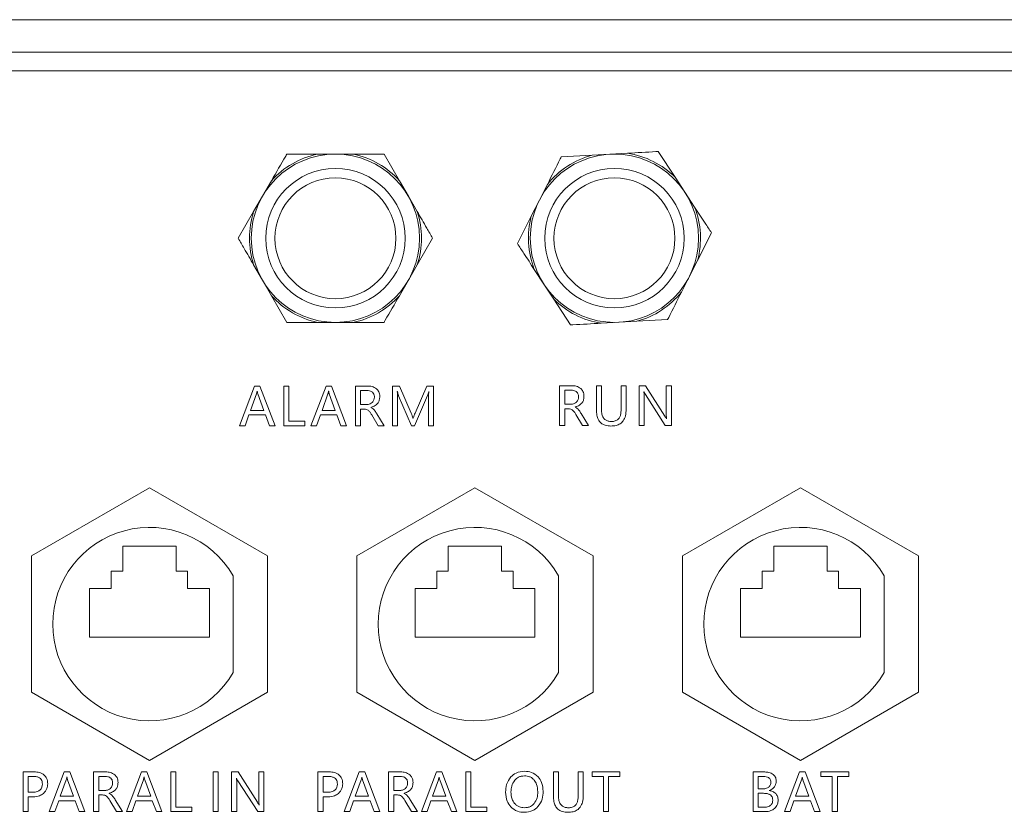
# Model space of a CAD drawing. Header units: millimetres. Extents: x -1774 to -852, y -172 to 1186.
# Tile 12 of 23: x -1408 to -1302, y 48 to 133. Entities that reach past the tile are written whole.
import ezdxf

# ---------------------------------------------------------------- set-up
doc = ezdxf.new("R2010")
doc.units = ezdxf.units.MM

msp = doc.modelspace()

# ---------------------------------------------------------------- linework, layer by layer
at = {"color": 7, "linetype": 'ByBlock', "lineweight": 5}
for p, q in [((-1542.24144, 133.4985), (-1076.24145, 133.4985)), ((-1542.24144, 129.9985), (-1076.24145, 129.9985)), ((-1096.04144, 127.9985), (-1522.44145, 127.9985)), ((-1376.15475, 119.0485), (-1379.46647, 119.0485)), ((-1376.15475, 119.0485), (-1374.24144, 119.0485)), ((-1374.24144, 119.0485), (-1372.32814, 119.0485)), ((-1367.36057, 116.18046), (-1369.01642, 119.0485)), ((-1346.65035, 118.92937), (-1349.95703, 118.74695)), ((-1346.65035, 118.92937), (-1344.73994, 119.03475)), ((-1344.73994, 119.03475), (-1342.82954, 119.14015)), ((-1337.71154, 116.5501), (-1339.52286, 119.32257)), ((-1337.71154, 116.5501), (-1336.66506, 114.94834)), ((-1382.07898, 114.5235), (-1381.12232, 116.18046)), ((-1367.36057, 116.18046), (-1366.40392, 114.5235)), ((-1352.31632, 114.08491), (-1351.4524, 115.79206)), ((-1383.03563, 112.86652), (-1382.07898, 114.5235)), ((-1366.40392, 114.5235), (-1365.44726, 112.86652)), ((-1336.66506, 114.94834), (-1335.61859, 113.34657)), ((-1353.18026, 112.37776), (-1352.31632, 114.08491)), ((-1383.03563, 112.86652), (-1384.69148, 109.99849)), ((-1353.18026, 112.37776), (-1354.67562, 109.42288)), ((-1335.30263, 107.61923), (-1333.80727, 110.57411)), ((-1365.44726, 107.13047), (-1363.7914, 109.99849)), ((-1382.07898, 105.47349), (-1383.03563, 107.13047)), ((-1365.44726, 107.13047), (-1366.40392, 105.47349)), ((-1335.30263, 107.61923), (-1336.16656, 105.91208)), ((-1351.81782, 105.04865), (-1352.8643, 106.65041)), ((-1336.16656, 105.91208), (-1337.03049, 104.20493)), ((-1381.12232, 103.81652), (-1382.07898, 105.47349)), ((-1366.40392, 105.47349), (-1367.36057, 103.81652)), ((-1350.77135, 103.44689), (-1351.81782, 105.04865)), ((-1381.12232, 103.81652), (-1379.46647, 100.9485)), ((-1350.77135, 103.44689), (-1348.96003, 100.67443)), ((-1374.24144, 100.9485), (-1376.15475, 100.9485)), ((-1372.32814, 100.9485), (-1374.24144, 100.9485)), ((-1372.32814, 100.9485), (-1369.01642, 100.9485)), ((-1343.74294, 100.96223), (-1345.65334, 100.85685)), ((-1341.83254, 101.06763), (-1343.74294, 100.96223)), ((-1341.83254, 101.06763), (-1338.52586, 101.25004)), ((-1382.94284, 94.10628), (-1384.56444, 89.83738)), ((-1382.7367, 93.26346), (-1383.37442, 91.48831)), ((-1382.35494, 94.10623), (-1382.94284, 94.10628)), ((-1382.65418, 93.56066), (-1382.66818, 93.56066)), ((-1381.94633, 91.4882), (-1382.5885, 93.26344)), ((-1380.73494, 89.83712), (-1382.35494, 94.10623)), ((-1379.78564, 94.10605), (-1379.78594, 89.83705)), ((-1379.23624, 94.10602), (-1379.78564, 94.10605)), ((-1379.2365, 90.32521), (-1379.23624, 94.10602)), ((-1375.25474, 94.10573), (-1376.87634, 89.83685)), ((-1375.0486, 93.26292), (-1375.68633, 91.48777)), ((-1374.66694, 94.1057), (-1375.25474, 94.10573)), ((-1374.96608, 93.56012), (-1374.98008, 93.56012)), ((-1374.25822, 91.48767), (-1374.9004, 93.26291)), ((-1373.04694, 89.83658), (-1374.66694, 94.1057)), ((-1372.09764, 94.10552), (-1372.09794, 89.83651)), ((-1370.80084, 94.10543), (-1372.09764, 94.10552)), ((-1371.54827, 93.62298), (-1371.54838, 92.11588)), ((-1370.89177, 93.62294), (-1371.54827, 93.62298)), ((-1368.09184, 94.10523), (-1368.09214, 89.83624)), ((-1367.34734, 94.10518), (-1368.09184, 94.10523)), ((-1367.59488, 93.5041), (-1367.57798, 93.5041)), ((-1366.09194, 91.1785), (-1367.34734, 94.10518)), ((-1364.40494, 94.10498), (-1365.68314, 91.18977)), ((-1363.69694, 94.10493), (-1364.40494, 94.10498)), ((-1364.21548, 93.50387), (-1364.20248, 93.50387)), ((-1363.69724, 89.83593), (-1363.69694, 94.10493)), ((-1350.13724, 94.13978), (-1350.13754, 89.87079)), ((-1348.84044, 94.13969), (-1350.13724, 94.13978)), ((-1349.58787, 93.65725), (-1349.58798, 92.15014)), ((-1348.93137, 93.6572), (-1349.58787, 93.65725)), ((-1346.18394, 94.13951), (-1346.18412, 91.54591)), ((-1345.63444, 94.13947), (-1346.18394, 94.13951)), ((-1345.63462, 91.57127), (-1345.63444, 94.13947)), ((-1343.52754, 94.13932), (-1343.52772, 91.52982)), ((-1342.97804, 94.13928), (-1343.52754, 94.13932)), ((-1342.97821, 91.60968), (-1342.97804, 94.13928)), ((-1341.59874, 94.13919), (-1341.59904, 89.87019)), ((-1340.90964, 94.13914), (-1341.59874, 94.13919)), ((-1341.07648, 93.46935), (-1341.06058, 93.46935)), ((-1340.9152, 93.19094), (-1338.77474, 89.86999)), ((-1338.82726, 90.87559), (-1340.90964, 94.13914)), ((-1338.66764, 94.13899), (-1338.66784, 91.20399)), ((-1338.12384, 94.13895), (-1338.66764, 94.13899)), ((-1338.12413, 89.86994), (-1338.12384, 94.13895)), ((-1371.54838, 92.11588), (-1370.90038, 92.11583)), ((-1367.56704, 89.8362), (-1367.56684, 92.6386)), ((-1367.45151, 93.0497), (-1366.05084, 89.8361)), ((-1365.74604, 89.83607), (-1364.34211, 93.07398)), ((-1364.24374, 92.66377), (-1364.24394, 89.83597)), ((-1349.58798, 92.15014), (-1348.93997, 92.1501)), ((-1341.05523, 89.87015), (-1341.05502, 92.87105)), ((-1383.37442, 91.48831), (-1381.94633, 91.4882)), ((-1375.68633, 91.48777), (-1374.25822, 91.48767)), ((-1371.54854, 89.83648), (-1371.54841, 91.63328)), ((-1371.54841, 91.63328), (-1371.15271, 91.63325)), ((-1370.4221, 91.7988), (-1370.4221, 91.8129)), ((-1368.99144, 89.8363), (-1369.78745, 91.11485)), ((-1349.58813, 89.87075), (-1349.58801, 91.66755)), ((-1349.58801, 91.66755), (-1349.19231, 91.66752)), ((-1348.4618, 91.83307), (-1348.4618, 91.84716)), ((-1348.38495, 91.05596), (-1347.67893, 89.87061)), ((-1347.03114, 89.87057), (-1347.82714, 91.14912)), ((-1383.95684, 89.83735), (-1383.54786, 91.00572)), ((-1383.54786, 91.00572), (-1381.77566, 91.00559)), ((-1381.77566, 91.00559), (-1381.34164, 89.83716)), ((-1377.54221, 90.3251), (-1379.2365, 90.32521)), ((-1377.54224, 89.83689), (-1377.54221, 90.3251)), ((-1376.26874, 89.8368), (-1375.85986, 91.00518)), ((-1375.85986, 91.00518), (-1374.08765, 91.00505)), ((-1374.08765, 91.00505), (-1373.65364, 89.83662)), ((-1370.34535, 91.02169), (-1369.63934, 89.83634)), ((-1365.88388, 90.65448), (-1365.90258, 90.65448)), ((-1338.64068, 90.58118), (-1338.65188, 90.58118)), ((-1384.56444, 89.83738), (-1383.95684, 89.83735)), ((-1381.34164, 89.83716), (-1380.73494, 89.83712)), ((-1379.78594, 89.83705), (-1377.54224, 89.83689)), ((-1376.87634, 89.83685), (-1376.26874, 89.8368)), ((-1373.65364, 89.83662), (-1373.04694, 89.83658)), ((-1372.09794, 89.83651), (-1371.54854, 89.83648)), ((-1369.63934, 89.83634), (-1368.99144, 89.8363)), ((-1368.09214, 89.83624), (-1367.56704, 89.8362)), ((-1366.05084, 89.8361), (-1365.74604, 89.83607)), ((-1364.24394, 89.83597), (-1363.69724, 89.83593)), ((-1350.13754, 89.87079), (-1349.58813, 89.87075)), ((-1347.67893, 89.87061), (-1347.03114, 89.87057)), ((-1341.59904, 89.87019), (-1341.05523, 89.87015)), ((-1338.77474, 89.86999), (-1338.12413, 89.86994)), ((-1394.24145, 83.16319), (-1406.94144, 75.83084)), ((-1381.54145, 75.83084), (-1394.24145, 83.16319)), ((-1359.24145, 83.16319), (-1371.94145, 75.83084)), ((-1346.54145, 75.83084), (-1359.24145, 83.16319)), ((-1324.24144, 83.16319), (-1336.94144, 75.83084)), ((-1311.54144, 75.83084), (-1324.24144, 83.16319)), ((-1397.10496, 76.87147), (-1391.37793, 76.87147)), ((-1397.10496, 74.2032), (-1397.10496, 76.87147)), ((-1391.37793, 76.87147), (-1391.37793, 74.2032)), ((-1362.10496, 76.87147), (-1356.37793, 76.87147)), ((-1362.10496, 74.2032), (-1362.10496, 76.87147)), ((-1356.37793, 76.87147), (-1356.37793, 74.2032)), ((-1327.10496, 76.87147), (-1321.37793, 76.87147)), ((-1327.10496, 74.2032), (-1327.10496, 76.87147)), ((-1321.37793, 76.87147), (-1321.37793, 74.2032)), ((-1406.94144, 75.83084), (-1406.94144, 61.16615)), ((-1381.54145, 61.16615), (-1381.54145, 75.83084)), ((-1371.94145, 75.83084), (-1371.94145, 61.16615)), ((-1346.54145, 61.16615), (-1346.54145, 75.83084)), ((-1336.94144, 75.83084), (-1336.94144, 61.16615)), ((-1311.54144, 61.16615), (-1311.54144, 75.83084)), ((-1398.34148, 74.2032), (-1397.10496, 74.2032)), ((-1398.34148, 72.31588), (-1398.34148, 74.2032)), ((-1391.37793, 74.2032), (-1390.14141, 74.2032)), ((-1390.14141, 74.2032), (-1390.14141, 72.31588)), ((-1363.34148, 74.2032), (-1362.10496, 74.2032)), ((-1363.34148, 72.31588), (-1363.34148, 74.2032)), ((-1356.37793, 74.2032), (-1355.14141, 74.2032)), ((-1355.14141, 74.2032), (-1355.14141, 72.31588)), ((-1328.34148, 72.31588), (-1328.34148, 74.2032)), ((-1328.34148, 74.2032), (-1327.10496, 74.2032)), ((-1321.37793, 74.2032), (-1320.14141, 74.2032)), ((-1320.14141, 74.2032), (-1320.14141, 72.31588)), ((-1385.24144, 63.28697), (-1385.24144, 73.71002)), ((-1350.24145, 63.28697), (-1350.24145, 73.71002)), ((-1315.24144, 63.28697), (-1315.24144, 73.71002)), ((-1400.68203, 72.31588), (-1398.34148, 72.31588)), ((-1400.68203, 67.10949), (-1400.68203, 72.31588)), ((-1390.14141, 72.31588), (-1387.80086, 72.31588)), ((-1387.80086, 72.31588), (-1387.80086, 67.10949)), ((-1365.68203, 72.31588), (-1363.34148, 72.31588)), ((-1365.68203, 67.10949), (-1365.68203, 72.31588)), ((-1355.14141, 72.31588), (-1352.80085, 72.31588)), ((-1352.80085, 72.31588), (-1352.80085, 67.10949)), ((-1330.68203, 72.31588), (-1328.34148, 72.31588)), ((-1330.68203, 67.10949), (-1330.68203, 72.31588)), ((-1320.14141, 72.31588), (-1317.80086, 72.31588)), ((-1317.80086, 72.31588), (-1317.80086, 67.10949)), ((-1387.80086, 67.10949), (-1400.68203, 67.10949)), ((-1352.80085, 67.10949), (-1365.68203, 67.10949)), ((-1317.80086, 67.10949), (-1330.68203, 67.10949)), ((-1406.94144, 61.16615), (-1394.24145, 53.8338)), ((-1394.24145, 53.8338), (-1381.54145, 61.16615)), ((-1371.94145, 61.16615), (-1359.24145, 53.8338)), ((-1359.24145, 53.8338), (-1346.54145, 61.16615)), ((-1336.94144, 61.16615), (-1324.24144, 53.8338)), ((-1324.24144, 53.8338), (-1311.54144, 61.16615)), ((-1407.83744, 52.60801), (-1407.83773, 48.33901)), ((-1406.62883, 52.60793), (-1407.83744, 52.60801)), ((-1407.28807, 52.12258), (-1407.28819, 50.41987)), ((-1406.72727, 52.12253), (-1407.28807, 52.12258)), ((-1403.39754, 52.6077), (-1405.01913, 48.33881)), ((-1402.80964, 52.60766), (-1403.39754, 52.6077)), ((-1403.10887, 52.06208), (-1403.12287, 52.06208)), ((-1401.18963, 48.33855), (-1402.80964, 52.60766)), ((-1400.24034, 52.60748), (-1400.24063, 48.33848)), ((-1398.94363, 52.60739), (-1400.24034, 52.60748)), ((-1399.69097, 52.12495), (-1399.69108, 50.61784)), ((-1399.03457, 52.12489), (-1399.69097, 52.12495)), ((-1395.09994, 52.60712), (-1396.72153, 48.33823)), ((-1394.51214, 52.60708), (-1395.09994, 52.60712)), ((-1394.81127, 52.0615), (-1394.82527, 52.0615)), ((-1392.89214, 48.33797), (-1394.51214, 52.60708)), ((-1391.94284, 52.6069), (-1391.94313, 48.3379)), ((-1391.39344, 52.60686), (-1391.94284, 52.6069)), ((-1391.3937, 48.82607), (-1391.39344, 52.60686)), ((-1387.39134, 52.60658), (-1387.39163, 48.33758)), ((-1386.84194, 52.60654), (-1387.39134, 52.60658)), ((-1386.84224, 48.33755), (-1386.84194, 52.60654)), ((-1385.40433, 52.60645), (-1385.40463, 48.33744)), ((-1384.71524, 52.60639), (-1385.40433, 52.60645)), ((-1384.88209, 51.93661), (-1384.86619, 51.93661)), ((-1382.63287, 49.34285), (-1384.71524, 52.60639)), ((-1382.47324, 52.60624), (-1382.47344, 49.67124)), ((-1381.92944, 52.6062), (-1382.47324, 52.60624)), ((-1381.92973, 48.3372), (-1381.92944, 52.6062)), ((-1376.11744, 52.6058), (-1376.11774, 48.33679)), ((-1374.90884, 52.60572), (-1376.11744, 52.6058)), ((-1375.56807, 52.12036), (-1375.56819, 50.41766)), ((-1375.00727, 52.12032), (-1375.56807, 52.12036)), ((-1371.67754, 52.60549), (-1373.29914, 48.3366)), ((-1371.08964, 52.60545), (-1371.67754, 52.60549)), ((-1371.38888, 52.05986), (-1371.40288, 52.05986)), ((-1369.46964, 48.33633), (-1371.08964, 52.60545)), ((-1368.52033, 52.60527), (-1368.52063, 48.33627)), ((-1367.22364, 52.60518), (-1368.52033, 52.60527)), ((-1367.97097, 52.12272), (-1367.97107, 50.61563)), ((-1367.31457, 52.12268), (-1367.97097, 52.12272)), ((-1363.37994, 52.60491), (-1365.00153, 48.33602)), ((-1362.79213, 52.60487), (-1363.37994, 52.60491)), ((-1363.09128, 52.05929), (-1363.10528, 52.05929)), ((-1361.17213, 48.33575), (-1362.79213, 52.60487)), ((-1360.22284, 52.60469), (-1360.22313, 48.33568)), ((-1359.67344, 52.60465), (-1360.22284, 52.60469)), ((-1359.6737, 48.82385), (-1359.67344, 52.60465)), ((-1350.80574, 52.60403), (-1350.80592, 50.01043)), ((-1350.25623, 52.604), (-1350.80574, 52.60403)), ((-1350.25641, 50.03579), (-1350.25623, 52.604)), ((-1348.14934, 52.60385), (-1348.14952, 49.99435)), ((-1347.59983, 52.60381), (-1348.14934, 52.60385)), ((-1347.60001, 50.0742), (-1347.59983, 52.60381)), ((-1346.65193, 52.60374), (-1346.65197, 52.11364)), ((-1346.65197, 52.11364), (-1345.42927, 52.11355)), ((-1343.64944, 52.60353), (-1346.65193, 52.60374)), ((-1345.42927, 52.11355), (-1345.42953, 48.33466)), ((-1344.87724, 48.33462), (-1344.87697, 52.11352)), ((-1344.87697, 52.11352), (-1343.64947, 52.11343)), ((-1343.64947, 52.11343), (-1343.64944, 52.60353)), ((-1329.32804, 52.60253), (-1329.32833, 48.33353)), ((-1328.07814, 52.60245), (-1329.32804, 52.60253)), ((-1328.77867, 52.11999), (-1328.77876, 50.78319)), ((-1328.22917, 52.11995), (-1328.77867, 52.11999)), ((-1324.33014, 52.60218), (-1325.95173, 48.33329)), ((-1323.74234, 52.60214), (-1324.33014, 52.60218)), ((-1324.04147, 52.05656), (-1324.05547, 52.05656)), ((-1322.12233, 48.33302), (-1323.74234, 52.60214)), ((-1322.04134, 52.60202), (-1322.04137, 52.11192)), ((-1322.04137, 52.11192), (-1320.81867, 52.11184)), ((-1319.03884, 52.60181), (-1322.04134, 52.60202)), ((-1320.81867, 52.11184), (-1320.81893, 48.33293)), ((-1320.26663, 48.3329), (-1320.26637, 52.11179)), ((-1320.26637, 52.11179), (-1319.03887, 52.11171)), ((-1319.03887, 52.11171), (-1319.03884, 52.60181)), ((-1403.1914, 51.76489), (-1403.82912, 49.98973)), ((-1402.40102, 49.98963), (-1403.0432, 51.76487)), ((-1394.8938, 51.76431), (-1395.53152, 49.98915)), ((-1394.10342, 49.98905), (-1394.7456, 51.7643)), ((-1384.86084, 48.33741), (-1384.86063, 51.33831)), ((-1384.7209, 51.6582), (-1382.58044, 48.33725)), ((-1371.47139, 51.76268), (-1372.10912, 49.98752)), ((-1370.68102, 49.98742), (-1371.32319, 51.76266)), ((-1363.17379, 51.76209), (-1363.81152, 49.98694)), ((-1362.38342, 49.98684), (-1363.02559, 51.76208)), ((-1324.12399, 51.75937), (-1324.76172, 49.98421)), ((-1323.33362, 49.98411), (-1323.9758, 51.75936)), ((-1407.28834, 48.33897), (-1407.28822, 49.93447)), ((-1407.28822, 49.93447), (-1406.73592, 49.93444)), ((-1407.28819, 50.41987), (-1406.77999, 50.41983)), ((-1403.82912, 49.98973), (-1402.40102, 49.98963)), ((-1399.69123, 48.33844), (-1399.69111, 50.13525)), ((-1399.69111, 50.13525), (-1399.2954, 50.13522)), ((-1399.69108, 50.61784), (-1399.04317, 50.6178)), ((-1398.5649, 50.30077), (-1398.5649, 50.31486)), ((-1395.53152, 49.98915), (-1394.10342, 49.98905)), ((-1375.56833, 48.33676), (-1375.56823, 49.93226)), ((-1375.56823, 49.93226), (-1375.01592, 49.93222)), ((-1375.56819, 50.41766), (-1375.05999, 50.41762)), ((-1372.10912, 49.98752), (-1370.68102, 49.98742)), ((-1367.97123, 48.33623), (-1367.97111, 50.13302)), ((-1367.97111, 50.13302), (-1367.57541, 50.133)), ((-1367.97107, 50.61563), (-1367.32318, 50.61558)), ((-1366.8449, 50.29855), (-1366.8449, 50.31265)), ((-1363.81152, 49.98694), (-1362.38342, 49.98684)), ((-1328.7788, 50.30429), (-1328.7789, 48.81609)), ((-1328.2106, 50.30425), (-1328.7788, 50.30429)), ((-1328.77876, 50.78319), (-1328.27886, 50.78316)), ((-1327.59448, 50.60431), (-1327.59447, 50.61561)), ((-1324.76172, 49.98421), (-1323.33362, 49.98411)), ((-1404.41153, 48.33877), (-1404.00256, 49.50715)), ((-1404.00256, 49.50715), (-1402.23035, 49.50702)), ((-1402.23035, 49.50702), (-1401.79643, 48.33859)), ((-1398.48815, 49.52366), (-1397.78213, 48.33831)), ((-1397.13424, 48.33826), (-1397.93024, 49.61682)), ((-1396.11393, 48.33819), (-1395.70505, 49.50657)), ((-1395.70505, 49.50657), (-1393.93285, 49.50644)), ((-1393.93285, 49.50644), (-1393.49883, 48.33801)), ((-1389.6993, 48.82595), (-1391.3937, 48.82607)), ((-1389.69933, 48.33775), (-1389.6993, 48.82595)), ((-1382.44628, 49.04844), (-1382.45758, 49.04844)), ((-1372.69153, 48.33656), (-1372.28255, 49.50493)), ((-1372.28255, 49.50493), (-1370.51035, 49.50481)), ((-1370.51035, 49.50481), (-1370.07643, 48.33638)), ((-1366.76815, 49.52144), (-1366.06213, 48.33609)), ((-1365.41423, 48.33605), (-1366.21025, 49.61461)), ((-1364.39394, 48.33598), (-1363.98505, 49.50435)), ((-1363.98505, 49.50435), (-1362.21285, 49.50423)), ((-1362.21285, 49.50423), (-1361.77883, 48.3358)), ((-1357.9793, 48.82373), (-1359.6737, 48.82385)), ((-1357.97934, 48.33553), (-1357.9793, 48.82373)), ((-1328.7789, 48.81609), (-1328.1197, 48.81605)), ((-1325.34413, 48.33326), (-1324.93525, 49.50163)), ((-1324.93525, 49.50163), (-1323.16305, 49.5015)), ((-1323.16305, 49.5015), (-1322.72903, 48.33307)), ((-1407.83773, 48.33901), (-1407.28834, 48.33897)), ((-1405.01913, 48.33881), (-1404.41153, 48.33877)), ((-1401.79643, 48.33859), (-1401.18963, 48.33855)), ((-1400.24063, 48.33848), (-1399.69123, 48.33844)), ((-1397.78213, 48.33831), (-1397.13424, 48.33826)), ((-1396.72153, 48.33823), (-1396.11393, 48.33819)), ((-1393.49883, 48.33801), (-1392.89214, 48.33797)), ((-1391.94313, 48.3379), (-1389.69933, 48.33775)), ((-1387.39163, 48.33758), (-1386.84224, 48.33755)), ((-1385.40463, 48.33744), (-1384.86084, 48.33741)), ((-1382.58044, 48.33725), (-1381.92973, 48.3372)), ((-1376.11774, 48.33679), (-1375.56833, 48.33676)), ((-1373.29914, 48.3366), (-1372.69153, 48.33656)), ((-1370.07643, 48.33638), (-1369.46964, 48.33633)), ((-1368.52063, 48.33627), (-1367.97123, 48.33623)), ((-1366.06213, 48.33609), (-1365.41423, 48.33605)), ((-1365.00153, 48.33602), (-1364.39394, 48.33598)), ((-1361.77883, 48.3358), (-1361.17213, 48.33575)), ((-1360.22313, 48.33568), (-1357.97934, 48.33553)), ((-1345.42953, 48.33466), (-1344.87724, 48.33462)), ((-1329.32833, 48.33353), (-1328.04563, 48.33344)), ((-1325.95173, 48.33329), (-1325.34413, 48.33326)), ((-1322.72903, 48.33307), (-1322.12233, 48.33302)), ((-1320.81893, 48.33293), (-1320.26663, 48.3329))]:
    msp.add_line(p, q, dxfattribs=at)
for centre, radius in [((-1374.24144, 109.9985), 9.05), ((-1344.24144, 109.9985), 9.05), ((-1374.24144, 109.9985), 7.5), ((-1374.24144, 109.9985), 6.5), ((-1344.24144, 109.9985), 7.5), ((-1344.24144, 109.9985), 6.5)]:
    msp.add_circle(centre, radius, dxfattribs=at)
for centre, radius, start, end in [((-1374.24144, 109.9985), 9.25004, 101.9374042, 138.0625958), ((-1374.24144, 109.9985), 9.25004, 41.9374042, 78.0625958), ((-1344.24144, 109.9985), 9.25004, 105.0950238, 141.2202154), ((-1344.24144, 109.9985), 9.25004, 45.0950238, 81.2202154), ((-1344.24144, 109.9985), 9.25004, 345.0950238, 21.2202154), ((-1374.24144, 109.9985), 9.25004, 161.9374042, 198.0625958), ((-1374.24144, 109.9985), 9.25004, 341.9374042, 18.0625958), ((-1344.24144, 109.9985), 9.25004, 165.0950238, 201.2202154), ((-1374.24144, 109.9985), 9.25004, 221.9374042, 258.0625958), ((-1374.24144, 109.9985), 9.25004, 281.9374042, 318.0625958), ((-1344.24144, 109.9985), 9.25004, 285.0950238, 321.2202154), ((-1344.24144, 109.9985), 9.25004, 225.0950238, 261.2202154), ((-1394.24144, 68.4985), 10.4, 30.0733476, 329.9266524), ((-1359.24144, 68.4985), 10.4, 30.0733476, 329.9266524), ((-1324.24144, 68.4985), 10.4, 30.0733476, 329.9266524)]:
    msp.add_arc(centre, radius, start, end, dxfattribs=at)
for points, knots in [([(-1379.46647, 119.0485), (-1379.50888, 118.97503), (-1380.04817, 118.04093), (-1380.60723, 117.07261), (-1381.12232, 116.18046)], [0, 0, 0, 0, 0.078654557, 1, 1, 1, 1]), ([(-1369.01642, 119.0485), (-1369.10126, 119.0485), (-1370.17986, 119.0485), (-1371.29797, 119.0485), (-1372.32814, 119.0485)], [0, 0, 0, 0, 0.0786542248, 1, 1, 1, 1]), ([(-1349.95703, 118.74695), (-1349.99534, 118.67125), (-1350.48238, 117.70888), (-1350.98724, 116.71124), (-1351.4524, 115.79206)], [0, 0, 0, 0, 0.078653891, 1, 1, 1, 1]), ([(-1339.52286, 119.32257), (-1339.60757, 119.31789), (-1340.68453, 119.25846), (-1341.80094, 119.19688), (-1342.82954, 119.14015)], [0, 0, 0, 0, 0.078654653, 1, 1, 1, 1]), ([(-1333.80727, 110.57411), (-1334.03576, 110.92385), (-1334.6284, 111.83096), (-1335.24173, 112.76974), (-1335.61859, 113.34657)], [0, 0, 0, 0, 0.385553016, 1, 1, 1, 1]), ([(-1363.7914, 109.99849), (-1364.00028, 110.36029), (-1364.54205, 111.29867), (-1365.10274, 112.26981), (-1365.44726, 112.86652)], [0, 0, 0, 0, 0.385553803, 1, 1, 1, 1]), ([(-1384.69148, 109.99849), (-1384.4826, 109.6367), (-1383.94083, 108.69833), (-1383.38014, 107.72718), (-1383.03563, 107.13047)], [0, 0, 0, 0, 0.3855503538, 1, 1, 1, 1]), ([(-1354.67562, 109.42288), (-1354.44712, 109.07314), (-1353.85448, 108.16603), (-1353.24116, 107.22725), (-1352.8643, 106.65041)], [0, 0, 0, 0, 0.3855495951, 1, 1, 1, 1]), ([(-1369.01642, 100.9485), (-1368.97401, 101.02197), (-1368.4347, 101.95606), (-1367.87565, 102.92437), (-1367.36057, 103.81652)], [0, 0, 0, 0, 0.078655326, 1, 1, 1, 1]), ([(-1338.52586, 101.25004), (-1338.48755, 101.32574), (-1338.00053, 102.28813), (-1337.49565, 103.28576), (-1337.03049, 104.20493)], [0, 0, 0, 0, 0.078655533, 1, 1, 1, 1]), ([(-1379.46647, 100.9485), (-1379.38163, 100.9485), (-1378.30303, 100.9485), (-1377.18492, 100.9485), (-1376.15475, 100.9485)], [0, 0, 0, 0, 0.078655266, 1, 1, 1, 1]), ([(-1348.96003, 100.67443), (-1348.87532, 100.6791), (-1347.79836, 100.73853), (-1346.68195, 100.80011), (-1345.65334, 100.85685)], [0, 0, 0, 0, 0.078655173, 1, 1, 1, 1]), ([(-1382.66818, 93.56066), (-1382.67857, 93.49744), (-1382.69511, 93.39684), (-1382.72543, 93.29959), (-1382.7367, 93.26346)], [0, 0, 0, 0, 0.628442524, 1, 1, 1, 1]), ([(-1382.5885, 93.26344), (-1382.60118, 93.30832), (-1382.62882, 93.40611), (-1382.64527, 93.50639), (-1382.65418, 93.56066)], [0, 0, 0, 0, 0.45895358, 1, 1, 1, 1]), ([(-1374.98008, 93.56012), (-1374.99049, 93.4969), (-1375.00706, 93.39631), (-1375.03735, 93.29906), (-1375.0486, 93.26292)], [0, 0, 0, 0, 0.628466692, 1, 1, 1, 1]), ([(-1374.9004, 93.26291), (-1374.9131, 93.30779), (-1374.94077, 93.40556), (-1374.95719, 93.50586), (-1374.96608, 93.56012)], [0, 0, 0, 0, 0.45898069, 1, 1, 1, 1]), ([(-1370.26829, 93.43559), (-1370.31201, 93.46803), (-1370.40324, 93.53572), (-1370.61578, 93.60883), (-1370.7833, 93.61739), (-1370.89177, 93.62294)], [0, 0, 0, 0, 0.244955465, 0.511137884, 1, 1, 1, 1]), ([(-1369.82856, 93.80536), (-1369.9833, 93.90156), (-1370.28164, 94.08704), (-1370.63214, 94.09945), (-1370.80084, 94.10543)], [0, 0, 0, 0, 0.518677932, 1, 1, 1, 1]), ([(-1370.05352, 92.91447), (-1370.05656, 92.97325), (-1370.06236, 93.08555), (-1370.12157, 93.27391), (-1370.21315, 93.37484), (-1370.26829, 93.43559)], [0, 0, 0, 0, 0.304215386, 0.581176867, 1, 1, 1, 1]), ([(-1369.47692, 92.96423), (-1369.48184, 93.05927), (-1369.49125, 93.24087), (-1369.58782, 93.54582), (-1369.73805, 93.70778), (-1369.82856, 93.80536)], [0, 0, 0, 0, 0.303828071, 0.580586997, 1, 1, 1, 1]), ([(-1367.56684, 92.6386), (-1367.56709, 92.82266), (-1367.56747, 93.1115), (-1367.58758, 93.39958), (-1367.59488, 93.5041)], [0, 0, 0, 0, 0.637202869, 1, 1, 1, 1]), ([(-1367.57798, 93.5041), (-1367.55533, 93.39912), (-1367.52208, 93.24501), (-1367.46857, 93.09691), (-1367.45151, 93.0497)], [0, 0, 0, 0, 0.6812473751, 1, 1, 1, 1]), ([(-1364.34211, 93.07398), (-1364.31865, 93.13857), (-1364.26757, 93.27922), (-1364.23377, 93.42502), (-1364.21548, 93.50387)], [0, 0, 0, 0, 0.459232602, 1, 1, 1, 1]), ([(-1364.20248, 93.50387), (-1364.21562, 93.33567), (-1364.23747, 93.056), (-1364.24195, 92.77555), (-1364.24374, 92.66377)], [0, 0, 0, 0, 0.601424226, 1, 1, 1, 1]), ([(-1348.30798, 93.46986), (-1348.35168, 93.5023), (-1348.44288, 93.57), (-1348.65539, 93.6431), (-1348.8229, 93.65166), (-1348.93137, 93.6572)], [0, 0, 0, 0, 0.244919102, 0.511085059, 1, 1, 1, 1]), ([(-1347.86816, 93.83963), (-1348.02291, 93.93583), (-1348.32125, 94.1213), (-1348.67175, 94.13372), (-1348.84044, 94.13969)], [0, 0, 0, 0, 0.518705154, 1, 1, 1, 1]), ([(-1348.09322, 92.94874), (-1348.09625, 93.00752), (-1348.10205, 93.11981), (-1348.16121, 93.30819), (-1348.25283, 93.40911), (-1348.30798, 93.46986)], [0, 0, 0, 0, 0.304204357, 0.581156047, 1, 1, 1, 1]), ([(-1347.51662, 92.9985), (-1347.52154, 93.09354), (-1347.53095, 93.27514), (-1347.6275, 93.58007), (-1347.77768, 93.74205), (-1347.86816, 93.83963)], [0, 0, 0, 0, 0.303846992, 0.580610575, 1, 1, 1, 1]), ([(-1341.05502, 92.87105), (-1341.05439, 93.00861), (-1341.05347, 93.20843), (-1341.07102, 93.40736), (-1341.07648, 93.46935)], [0, 0, 0, 0, 0.688419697, 1, 1, 1, 1]), ([(-1341.06058, 93.46935), (-1341.03762, 93.41706), (-1340.99541, 93.32096), (-1340.94032, 93.23166), (-1340.9152, 93.19094)], [0, 0, 0, 0, 0.544099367, 1, 1, 1, 1]), ([(-1370.90038, 92.11583), (-1370.76929, 92.12541), (-1370.54302, 92.14196), (-1370.36426, 92.27847), (-1370.28906, 92.33589)], [0, 0, 0, 0, 0.579339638, 1, 1, 1, 1]), ([(-1370.4221, 91.8129), (-1370.26437, 91.86712), (-1369.97131, 91.96787), (-1369.65793, 92.26383), (-1369.49889, 92.61025), (-1369.48448, 92.84251), (-1369.47692, 92.96423)], [0, 0, 0, 0, 0.3071378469, 0.570644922, 0.774991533, 1, 1, 1, 1]), ([(-1370.28906, 92.33589), (-1370.21354, 92.42804), (-1370.07457, 92.59759), (-1370.06012, 92.81515), (-1370.05352, 92.91447)], [0, 0, 0, 0, 0.543481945, 1, 1, 1, 1]), ([(-1348.93997, 92.1501), (-1348.80889, 92.15968), (-1348.58262, 92.17622), (-1348.40386, 92.31273), (-1348.32866, 92.37016)], [0, 0, 0, 0, 0.579342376, 1, 1, 1, 1]), ([(-1348.4618, 91.84716), (-1348.30405, 91.90139), (-1348.01098, 92.00213), (-1347.69759, 92.2981), (-1347.53858, 92.64452), (-1347.52417, 92.87678), (-1347.51662, 92.9985)], [0, 0, 0, 0, 0.307158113, 0.570652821, 0.774991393, 1, 1, 1, 1]), ([(-1348.32866, 92.37016), (-1348.25316, 92.46231), (-1348.11423, 92.63187), (-1348.0998, 92.84942), (-1348.09322, 92.94874)], [0, 0, 0, 0, 0.543476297, 1, 1, 1, 1]), ([(-1371.15271, 91.63325), (-1371.06612, 91.62744), (-1370.91529, 91.61731), (-1370.78711, 91.53877), (-1370.73252, 91.50532)], [0, 0, 0, 0, 0.574071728, 1, 1, 1, 1]), ([(-1370.73252, 91.50532), (-1370.65973, 91.43646), (-1370.50835, 91.29324), (-1370.40106, 91.11449), (-1370.34535, 91.02169)], [0, 0, 0, 0, 0.480873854, 1, 1, 1, 1]), ([(-1370.11832, 91.58618), (-1370.16879, 91.63446), (-1370.25933, 91.72107), (-1370.37217, 91.77496), (-1370.4221, 91.7988)], [0, 0, 0, 0, 0.557524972, 1, 1, 1, 1]), ([(-1369.78745, 91.11485), (-1369.85231, 91.22132), (-1369.95248, 91.38574), (-1370.07509, 91.53394), (-1370.11832, 91.58618)], [0, 0, 0, 0, 0.647480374, 1, 1, 1, 1]), ([(-1365.90258, 90.65448), (-1365.92868, 90.74052), (-1365.98266, 90.91849), (-1366.05472, 91.08994), (-1366.09194, 91.1785)], [0, 0, 0, 0, 0.4834874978, 1, 1, 1, 1]), ([(-1365.68314, 91.18977), (-1365.71381, 91.11069), (-1365.78273, 90.93301), (-1365.84778, 90.75388), (-1365.88388, 90.65448)], [0, 0, 0, 0, 0.445085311, 1, 1, 1, 1]), ([(-1349.19231, 91.66752), (-1349.10574, 91.6617), (-1348.95494, 91.65157), (-1348.8268, 91.57304), (-1348.77222, 91.53959)], [0, 0, 0, 0, 0.574057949, 1, 1, 1, 1]), ([(-1348.77222, 91.53959), (-1348.69941, 91.47072), (-1348.54801, 91.32751), (-1348.44067, 91.14876), (-1348.38495, 91.05596)], [0, 0, 0, 0, 0.4808844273, 1, 1, 1, 1]), ([(-1348.15801, 91.62044), (-1348.20848, 91.66873), (-1348.299, 91.75535), (-1348.41186, 91.80923), (-1348.4618, 91.83307)], [0, 0, 0, 0, 0.557445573, 1, 1, 1, 1]), ([(-1347.82714, 91.14912), (-1347.89199, 91.25559), (-1347.99215, 91.42002), (-1348.11478, 91.5682), (-1348.15801, 91.62044)], [0, 0, 0, 0, 0.647449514, 1, 1, 1, 1]), ([(-1346.18412, 91.54591), (-1346.17584, 91.34749), (-1346.16063, 90.98288), (-1345.99777, 90.48916), (-1345.69454, 90.09245), (-1345.20879, 89.83377), (-1344.8237, 89.81113), (-1344.61564, 89.7989)], [0, 0, 0, 0, 0.2214997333, 0.407029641, 0.572036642, 0.7687660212, 1, 1, 1, 1]), ([(-1344.563, 90.28899), (-1344.68543, 90.29589), (-1344.91426, 90.30877), (-1345.22374, 90.44922), (-1345.46537, 90.70636), (-1345.61407, 91.09707), (-1345.6273, 91.40249), (-1345.63462, 91.57127)], [0, 0, 0, 0, 0.191789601, 0.358497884, 0.52057869, 0.735067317, 1, 1, 1, 1]), ([(-1344.61564, 89.7989), (-1344.42898, 89.80854), (-1344.08202, 89.82647), (-1343.61188, 90.02148), (-1343.24101, 90.38182), (-1343.00986, 90.93656), (-1342.98944, 91.37088), (-1342.97821, 91.60968)], [0, 0, 0, 0, 0.200015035, 0.371798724, 0.534462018, 0.744026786, 1, 1, 1, 1]), ([(-1343.52772, 91.52982), (-1343.53318, 91.38904), (-1343.54319, 91.13114), (-1343.64954, 90.78234), (-1343.84705, 90.50111), (-1344.16835, 90.3142), (-1344.42525, 90.29779), (-1344.563, 90.28899)], [0, 0, 0, 0, 0.228780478, 0.419114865, 0.58517586, 0.777558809, 1, 1, 1, 1]), ([(-1338.66784, 91.20399), (-1338.66801, 91.06623), (-1338.66826, 90.85812), (-1338.64765, 90.65115), (-1338.64068, 90.58118)], [0, 0, 0, 0, 0.661933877, 1, 1, 1, 1]), ([(-1338.65188, 90.58118), (-1338.67426, 90.62261), (-1338.72858, 90.72319), (-1338.79072, 90.81916), (-1338.82726, 90.87559)], [0, 0, 0, 0, 0.411901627, 1, 1, 1, 1]), ([(-1405.75503, 51.29937), (-1405.76025, 51.39332), (-1405.77001, 51.5688), (-1405.8763, 51.80624), (-1406.0711, 51.992), (-1406.36754, 52.10665), (-1406.59932, 52.11688), (-1406.72727, 52.12253)], [0, 0, 0, 0, 0.193068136, 0.360626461, 0.522879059, 0.736617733, 1, 1, 1, 1]), ([(-1405.55886, 52.27485), (-1405.72796, 52.38156), (-1406.05546, 52.58823), (-1406.44191, 52.60151), (-1406.62883, 52.60793)], [0, 0, 0, 0, 0.51632085, 1, 1, 1, 1]), ([(-1405.17832, 51.32092), (-1405.18363, 51.4295), (-1405.19373, 51.63595), (-1405.29622, 51.98069), (-1405.46062, 52.16482), (-1405.55886, 52.27485)], [0, 0, 0, 0, 0.308615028, 0.586821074, 1, 1, 1, 1]), ([(-1403.12287, 52.06208), (-1403.13327, 51.99886), (-1403.14981, 51.89827), (-1403.18013, 51.80102), (-1403.1914, 51.76489)], [0, 0, 0, 0, 0.628442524, 1, 1, 1, 1]), ([(-1403.0432, 51.76487), (-1403.05588, 51.80975), (-1403.08352, 51.90753), (-1403.09997, 52.00782), (-1403.10887, 52.06208)], [0, 0, 0, 0, 0.45895358, 1, 1, 1, 1]), ([(-1398.41108, 51.93756), (-1398.4548, 51.96999), (-1398.54604, 52.03768), (-1398.75857, 52.1108), (-1398.9261, 52.11936), (-1399.03457, 52.12489)], [0, 0, 0, 0, 0.244960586, 0.511138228, 1, 1, 1, 1]), ([(-1397.97135, 52.30732), (-1398.12608, 52.40352), (-1398.42442, 52.58902), (-1398.77492, 52.60142), (-1398.94363, 52.60739)], [0, 0, 0, 0, 0.518640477, 1, 1, 1, 1]), ([(-1398.19632, 51.41644), (-1398.19936, 51.47522), (-1398.20516, 51.58751), (-1398.26436, 51.77587), (-1398.35595, 51.8768), (-1398.41108, 51.93756)], [0, 0, 0, 0, 0.304216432, 0.581176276, 1, 1, 1, 1]), ([(-1397.61972, 51.46619), (-1397.62464, 51.56123), (-1397.63405, 51.74283), (-1397.73061, 52.04778), (-1397.88085, 52.20974), (-1397.97135, 52.30732)], [0, 0, 0, 0, 0.3038278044, 0.5805868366, 1, 1, 1, 1]), ([(-1394.82527, 52.0615), (-1394.83569, 51.99829), (-1394.85226, 51.8977), (-1394.88254, 51.80044), (-1394.8938, 51.76431)], [0, 0, 0, 0, 0.628443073, 1, 1, 1, 1]), ([(-1394.7456, 51.7643), (-1394.7583, 51.80917), (-1394.78598, 51.90694), (-1394.80239, 52.00724), (-1394.81127, 52.0615)], [0, 0, 0, 0, 0.458973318, 1, 1, 1, 1]), ([(-1384.86063, 51.33831), (-1384.85999, 51.47586), (-1384.85907, 51.67568), (-1384.87662, 51.87462), (-1384.88209, 51.93661)], [0, 0, 0, 0, 0.688410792, 1, 1, 1, 1]), ([(-1384.86619, 51.93661), (-1384.84322, 51.88432), (-1384.80102, 51.78824), (-1384.74599, 51.69891), (-1384.7209, 51.6582)], [0, 0, 0, 0, 0.544142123, 1, 1, 1, 1]), ([(-1374.03503, 51.29715), (-1374.04025, 51.3911), (-1374.05001, 51.56659), (-1374.1563, 51.80403), (-1374.35111, 51.98977), (-1374.64753, 52.10445), (-1374.87932, 52.11467), (-1375.00727, 52.12032)], [0, 0, 0, 0, 0.1930724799, 0.360630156, 0.5228785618, 0.7366136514, 1, 1, 1, 1]), ([(-1373.83886, 52.27264), (-1374.00795, 52.37935), (-1374.33545, 52.58602), (-1374.72191, 52.5993), (-1374.90884, 52.60572)], [0, 0, 0, 0, 0.516317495, 1, 1, 1, 1]), ([(-1373.45833, 51.31871), (-1373.46364, 51.42728), (-1373.47374, 51.63374), (-1373.57621, 51.97848), (-1373.74061, 52.1626), (-1373.83886, 52.27264)], [0, 0, 0, 0, 0.308615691, 0.586820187, 1, 1, 1, 1]), ([(-1371.40288, 52.05986), (-1371.41327, 51.99665), (-1371.42981, 51.89605), (-1371.46013, 51.79881), (-1371.47139, 51.76268)], [0, 0, 0, 0, 0.628432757, 1, 1, 1, 1]), ([(-1371.32319, 51.76266), (-1371.33588, 51.80754), (-1371.36352, 51.90532), (-1371.37997, 52.00561), (-1371.38888, 52.05986)], [0, 0, 0, 0, 0.458966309, 1, 1, 1, 1]), ([(-1366.69108, 51.93534), (-1366.73481, 51.96778), (-1366.82604, 52.03547), (-1367.03857, 52.10859), (-1367.2061, 52.11714), (-1367.31457, 52.12268)], [0, 0, 0, 0, 0.2449604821, 0.511141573, 1, 1, 1, 1]), ([(-1366.25136, 52.30511), (-1366.40609, 52.40131), (-1366.70442, 52.58681), (-1367.05492, 52.59921), (-1367.22364, 52.60518)], [0, 0, 0, 0, 0.518640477, 1, 1, 1, 1]), ([(-1366.47632, 51.41423), (-1366.47936, 51.473), (-1366.48516, 51.5853), (-1366.54436, 51.77366), (-1366.63595, 51.87458), (-1366.69108, 51.93534)], [0, 0, 0, 0, 0.3042058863, 0.5811825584, 1, 1, 1, 1]), ([(-1365.89972, 51.46398), (-1365.90464, 51.55902), (-1365.91405, 51.74062), (-1366.01062, 52.04557), (-1366.16085, 52.20753), (-1366.25136, 52.30511)], [0, 0, 0, 0, 0.303828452, 0.580580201, 1, 1, 1, 1]), ([(-1363.10528, 52.05929), (-1363.11569, 51.99607), (-1363.13226, 51.89548), (-1363.16254, 51.79823), (-1363.17379, 51.76209)], [0, 0, 0, 0, 0.628468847, 1, 1, 1, 1]), ([(-1363.02559, 51.76208), (-1363.0383, 51.80696), (-1363.06598, 51.90473), (-1363.08239, 52.00503), (-1363.09128, 52.05929)], [0, 0, 0, 0, 0.458985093, 1, 1, 1, 1]), ([(-1355.38827, 52.06445), (-1355.56727, 51.80134), (-1355.90632, 51.30299), (-1355.93347, 50.70253), (-1355.94629, 50.41909)], [0, 0, 0, 0, 0.527963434, 1, 1, 1, 1]), ([(-1353.87763, 52.67574), (-1354.2085, 52.64847), (-1354.78171, 52.60121), (-1355.20803, 52.22394), (-1355.38827, 52.06445)], [0, 0, 0, 0, 0.57722933, 1, 1, 1, 1]), ([(-1353.91047, 52.18005), (-1354.0263, 52.17329), (-1354.25091, 52.16018), (-1354.63376, 52.02468), (-1354.83933, 51.82715), (-1354.9655, 51.70592)], [0, 0, 0, 0, 0.291450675, 0.565144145, 1, 1, 1, 1]), ([(-1352.8678, 51.73027), (-1352.94253, 51.80697), (-1353.09087, 51.9592), (-1353.44511, 52.14275), (-1353.7307, 52.16564), (-1353.91047, 52.18005)], [0, 0, 0, 0, 0.273381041, 0.542639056, 1, 1, 1, 1]), ([(-1352.44967, 52.07834), (-1352.67535, 52.27002), (-1353.09054, 52.62267), (-1353.63096, 52.65911), (-1353.87763, 52.67574)], [0, 0, 0, 0, 0.543549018, 1, 1, 1, 1]), ([(-1351.90768, 50.52041), (-1351.93081, 50.85377), (-1351.97059, 51.42712), (-1352.30831, 51.88618), (-1352.44967, 52.07834)], [0, 0, 0, 0, 0.581411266, 1, 1, 1, 1]), ([(-1327.42751, 51.5168), (-1327.43187, 51.58599), (-1327.44008, 51.7164), (-1327.52993, 51.89187), (-1327.69191, 52.0266), (-1327.93437, 52.10844), (-1328.12385, 52.11584), (-1328.22917, 52.11995)], [0, 0, 0, 0, 0.180902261, 0.340979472, 0.502476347, 0.723476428, 1, 1, 1, 1]), ([(-1327.18265, 52.33338), (-1327.32727, 52.41969), (-1327.60376, 52.58472), (-1327.92494, 52.59672), (-1328.07814, 52.60245)], [0, 0, 0, 0, 0.523004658, 1, 1, 1, 1]), ([(-1326.848, 51.62126), (-1326.85274, 51.70013), (-1326.86191, 51.85296), (-1326.95816, 52.11311), (-1327.09715, 52.24949), (-1327.18265, 52.33338)], [0, 0, 0, 0, 0.290990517, 0.563808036, 1, 1, 1, 1]), ([(-1324.05547, 52.05656), (-1324.06589, 51.99335), (-1324.08246, 51.89276), (-1324.11274, 51.7955), (-1324.12399, 51.75937)], [0, 0, 0, 0, 0.628445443, 1, 1, 1, 1]), ([(-1323.9758, 51.75936), (-1323.9885, 51.80423), (-1324.01618, 51.902), (-1324.03259, 52.0023), (-1324.04147, 52.05656)], [0, 0, 0, 0, 0.458971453, 1, 1, 1, 1]), ([(-1406.01667, 50.64749), (-1405.97185, 50.69286), (-1405.88152, 50.78431), (-1405.77568, 51.0068), (-1405.76306, 51.18551), (-1405.75503, 51.29937)], [0, 0, 0, 0, 0.263281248, 0.530670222, 1, 1, 1, 1]), ([(-1405.62379, 50.30215), (-1405.48074, 50.46328), (-1405.22016, 50.75678), (-1405.19133, 51.14557), (-1405.17832, 51.32092)], [0, 0, 0, 0, 0.548993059, 1, 1, 1, 1]), ([(-1399.04317, 50.6178), (-1398.91207, 50.62738), (-1398.68577, 50.64392), (-1398.50697, 50.78043), (-1398.43176, 50.83786)], [0, 0, 0, 0, 0.579341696, 1, 1, 1, 1]), ([(-1398.5649, 50.31486), (-1398.40716, 50.36909), (-1398.11411, 50.46983), (-1397.80073, 50.7658), (-1397.64169, 51.11222), (-1397.62727, 51.34448), (-1397.61972, 51.46619)], [0, 0, 0, 0, 0.307139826, 0.570645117, 0.774991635, 1, 1, 1, 1]), ([(-1398.43176, 50.83786), (-1398.35627, 50.93001), (-1398.21737, 51.09958), (-1398.20292, 51.31712), (-1398.19632, 51.41644)], [0, 0, 0, 0, 0.5434445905, 1, 1, 1, 1]), ([(-1374.29667, 50.64527), (-1374.25186, 50.69064), (-1374.16152, 50.78209), (-1374.05568, 51.00458), (-1374.04307, 51.1833), (-1374.03503, 51.29715)], [0, 0, 0, 0, 0.26328962, 0.530679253, 1, 1, 1, 1]), ([(-1373.9038, 50.29994), (-1373.76074, 50.46107), (-1373.50015, 50.75457), (-1373.47133, 51.14336), (-1373.45833, 51.31871)], [0, 0, 0, 0, 0.548995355, 1, 1, 1, 1]), ([(-1367.32318, 50.61558), (-1367.19207, 50.62516), (-1366.96577, 50.6417), (-1366.78697, 50.77821), (-1366.71176, 50.83564)], [0, 0, 0, 0, 0.579345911, 1, 1, 1, 1]), ([(-1366.8449, 50.31265), (-1366.68716, 50.36688), (-1366.39411, 50.46762), (-1366.08073, 50.76358), (-1365.92169, 51.11), (-1365.90727, 51.34226), (-1365.89972, 51.46398)], [0, 0, 0, 0, 0.30713773, 0.570644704, 0.77498704, 1, 1, 1, 1]), ([(-1366.71176, 50.83564), (-1366.63627, 50.92779), (-1366.49737, 51.09737), (-1366.48292, 51.31491), (-1366.47632, 51.41423)], [0, 0, 0, 0, 0.543451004, 1, 1, 1, 1]), ([(-1354.9655, 51.70592), (-1355.09503, 51.50476), (-1355.3396, 51.12498), (-1355.36, 50.67493), (-1355.36959, 50.46325)], [0, 0, 0, 0, 0.529652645, 1, 1, 1, 1]), ([(-1352.48809, 50.45464), (-1352.49979, 50.73332), (-1352.51918, 51.19491), (-1352.76886, 51.57833), (-1352.8678, 51.73027)], [0, 0, 0, 0, 0.603724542, 1, 1, 1, 1]), ([(-1328.27886, 50.78316), (-1328.14343, 50.78997), (-1327.91624, 50.80139), (-1327.72912, 50.92706), (-1327.65355, 50.97782)], [0, 0, 0, 0, 0.5961417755, 1, 1, 1, 1]), ([(-1327.65355, 50.97782), (-1327.58097, 51.06143), (-1327.44578, 51.21716), (-1327.4333, 51.42196), (-1327.42751, 51.5168)], [0, 0, 0, 0, 0.536898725, 1, 1, 1, 1]), ([(-1327.59447, 50.61561), (-1327.47311, 50.66482), (-1327.26028, 50.75113), (-1327.111, 50.92412), (-1327.04685, 50.99847)], [0, 0, 0, 0, 0.57020562, 1, 1, 1, 1]), ([(-1327.04685, 50.99847), (-1326.9829, 51.10475), (-1326.86698, 51.29742), (-1326.85388, 51.52101), (-1326.848, 51.62126)], [0, 0, 0, 0, 0.551635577, 1, 1, 1, 1]), ([(-1406.77999, 50.41983), (-1406.61169, 50.42636), (-1406.33493, 50.43709), (-1406.10628, 50.58825), (-1406.01667, 50.64749)], [0, 0, 0, 0, 0.608080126, 1, 1, 1, 1]), ([(-1406.73592, 49.93444), (-1406.50136, 49.9454), (-1406.09302, 49.96449), (-1405.76387, 50.20135), (-1405.62379, 50.30215)], [0, 0, 0, 0, 0.574421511, 1, 1, 1, 1]), ([(-1399.2954, 50.13522), (-1399.20885, 50.1294), (-1399.05805, 50.11926), (-1398.92991, 50.04074), (-1398.87532, 50.00729)], [0, 0, 0, 0, 0.5739886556, 1, 1, 1, 1]), ([(-1398.87532, 50.00729), (-1398.80253, 49.93842), (-1398.65115, 49.79521), (-1398.54385, 49.61645), (-1398.48815, 49.52366)], [0, 0, 0, 0, 0.480872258, 1, 1, 1, 1]), ([(-1398.26112, 50.08814), (-1398.31158, 50.13643), (-1398.4021, 50.22305), (-1398.51495, 50.27693), (-1398.5649, 50.30077)], [0, 0, 0, 0, 0.557442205, 1, 1, 1, 1]), ([(-1397.93024, 49.61682), (-1397.99509, 49.72329), (-1398.09524, 49.88773), (-1398.21788, 50.0359), (-1398.26112, 50.08814)], [0, 0, 0, 0, 0.647446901, 1, 1, 1, 1]), ([(-1375.05999, 50.41762), (-1374.8917, 50.42415), (-1374.61493, 50.43487), (-1374.38628, 50.58603), (-1374.29667, 50.64527)], [0, 0, 0, 0, 0.608082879, 1, 1, 1, 1]), ([(-1375.01592, 49.93222), (-1374.78136, 49.94318), (-1374.37302, 49.96226), (-1374.04387, 50.19913), (-1373.9038, 50.29994)], [0, 0, 0, 0, 0.5744196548, 1, 1, 1, 1]), ([(-1367.57541, 50.133), (-1367.48885, 50.12718), (-1367.33805, 50.11704), (-1367.20991, 50.03852), (-1367.15532, 50.00507)], [0, 0, 0, 0, 0.573993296, 1, 1, 1, 1]), ([(-1367.15532, 50.00507), (-1367.08253, 49.9362), (-1366.93115, 49.79299), (-1366.82385, 49.61424), (-1366.76815, 49.52144)], [0, 0, 0, 0, 0.480878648, 1, 1, 1, 1]), ([(-1366.54111, 50.08593), (-1366.59158, 50.13422), (-1366.6821, 50.22084), (-1366.79495, 50.27471), (-1366.8449, 50.29855)], [0, 0, 0, 0, 0.55745911, 1, 1, 1, 1]), ([(-1366.21025, 49.61461), (-1366.27509, 49.72107), (-1366.37524, 49.88551), (-1366.49788, 50.03369), (-1366.54111, 50.08593)], [0, 0, 0, 0, 0.647448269, 1, 1, 1, 1]), ([(-1355.94629, 50.41909), (-1355.92303, 50.08558), (-1355.883, 49.51157), (-1355.5424, 49.0539), (-1355.3997, 48.86215)], [0, 0, 0, 0, 0.581023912, 1, 1, 1, 1]), ([(-1355.36959, 50.46325), (-1355.35456, 50.19693), (-1355.32909, 49.74541), (-1355.07797, 49.3739), (-1354.97497, 49.22152)], [0, 0, 0, 0, 0.589836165, 1, 1, 1, 1]), ([(-1352.87647, 49.20158), (-1352.75204, 49.4002), (-1352.51149, 49.78421), (-1352.49571, 50.23637), (-1352.48809, 50.45464)], [0, 0, 0, 0, 0.51725461, 1, 1, 1, 1]), ([(-1352.4629, 48.87235), (-1352.28499, 49.13538), (-1351.94709, 49.63494), (-1351.92034, 50.23588), (-1351.90768, 50.52041)], [0, 0, 0, 0, 0.526522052, 1, 1, 1, 1]), ([(-1350.80592, 50.01043), (-1350.79764, 49.81201), (-1350.78244, 49.4474), (-1350.61959, 48.95369), (-1350.31639, 48.55697), (-1349.83061, 48.29829), (-1349.44552, 48.27565), (-1349.23744, 48.26342)], [0, 0, 0, 0, 0.2214999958, 0.4070231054, 0.5720271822, 0.7687532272, 1, 1, 1, 1]), ([(-1349.1848, 48.75352), (-1349.30722, 48.76041), (-1349.53606, 48.7733), (-1349.84555, 48.91374), (-1350.08717, 49.17089), (-1350.23587, 49.56159), (-1350.2491, 49.86701), (-1350.25641, 50.03579)], [0, 0, 0, 0, 0.1917894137, 0.3584958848, 0.5205793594, 0.7350677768, 1, 1, 1, 1]), ([(-1349.23744, 48.26342), (-1349.05078, 48.27307), (-1348.70382, 48.291), (-1348.23368, 48.48601), (-1347.86281, 48.84634), (-1347.63166, 49.40108), (-1347.61124, 49.8354), (-1347.60001, 50.0742)], [0, 0, 0, 0, 0.20001537, 0.371799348, 0.534461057, 0.74402916, 1, 1, 1, 1]), ([(-1348.14952, 49.99435), (-1348.15498, 49.85357), (-1348.16499, 49.59567), (-1348.27134, 49.24686), (-1348.46885, 48.96563), (-1348.79015, 48.77873), (-1349.04705, 48.76232), (-1349.1848, 48.75352)], [0, 0, 0, 0, 0.2287803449, 0.4191184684, 0.5851761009, 0.7775589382, 1, 1, 1, 1]), ([(-1327.21855, 49.57048), (-1327.22397, 49.65461), (-1327.2342, 49.8135), (-1327.34592, 50.02705), (-1327.54651, 50.19072), (-1327.84613, 50.29018), (-1328.08034, 50.29923), (-1328.2106, 50.30425)], [0, 0, 0, 0, 0.178945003, 0.337979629, 0.499520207, 0.721662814, 1, 1, 1, 1]), ([(-1326.9015, 50.27506), (-1327.01088, 50.36779), (-1327.21351, 50.53956), (-1327.47442, 50.58391), (-1327.59448, 50.60431)], [0, 0, 0, 0, 0.539841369, 1, 1, 1, 1]), ([(-1326.64185, 49.56575), (-1326.65376, 49.7165), (-1326.67452, 49.97922), (-1326.83367, 50.18666), (-1326.9015, 50.27506)], [0, 0, 0, 0, 0.573814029, 1, 1, 1, 1]), ([(-1382.45758, 49.04844), (-1382.47992, 49.08987), (-1382.53417, 49.19047), (-1382.59632, 49.28642), (-1382.63287, 49.34285)], [0, 0, 0, 0, 0.411821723, 1, 1, 1, 1]), ([(-1382.47344, 49.67124), (-1382.47363, 49.53349), (-1382.47393, 49.32538), (-1382.45327, 49.11841), (-1382.44628, 49.04844)], [0, 0, 0, 0, 0.661917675, 1, 1, 1, 1]), ([(-1355.3997, 48.86215), (-1355.17021, 48.67011), (-1354.74642, 48.31548), (-1354.19792, 48.28001), (-1353.94644, 48.26375)], [0, 0, 0, 0, 0.541522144, 1, 1, 1, 1]), ([(-1354.97497, 49.22152), (-1354.8989, 49.14221), (-1354.74964, 48.98659), (-1354.40192, 48.79496), (-1354.12105, 48.76961), (-1353.9464, 48.75385)], [0, 0, 0, 0, 0.282168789, 0.553654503, 1, 1, 1, 1]), ([(-1353.94644, 48.26375), (-1353.62294, 48.29184), (-1353.05931, 48.34079), (-1352.64108, 48.71354), (-1352.4629, 48.87235)], [0, 0, 0, 0, 0.573960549, 1, 1, 1, 1]), ([(-1353.9464, 48.75385), (-1353.82636, 48.76017), (-1353.59631, 48.77227), (-1353.20902, 48.89598), (-1353.00168, 49.08651), (-1352.87647, 49.20158)], [0, 0, 0, 0, 0.301775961, 0.578342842, 1, 1, 1, 1]), ([(-1328.1197, 48.81605), (-1327.97427, 48.82232), (-1327.73321, 48.83272), (-1327.53322, 48.96351), (-1327.45389, 49.0154)], [0, 0, 0, 0, 0.603312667, 1, 1, 1, 1]), ([(-1327.45389, 49.0154), (-1327.41379, 49.05486), (-1327.33386, 49.13352), (-1327.23789, 49.32224), (-1327.22603, 49.47438), (-1327.21855, 49.57048)], [0, 0, 0, 0, 0.27056675, 0.539254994, 1, 1, 1, 1]), ([(-1327.03571, 48.67387), (-1326.96879, 48.73976), (-1326.83699, 48.8695), (-1326.67599, 49.17133), (-1326.65496, 49.41424), (-1326.64185, 49.56575)], [0, 0, 0, 0, 0.27965966, 0.55072629, 1, 1, 1, 1]), ([(-1328.04563, 48.33344), (-1327.83107, 48.34807), (-1327.46167, 48.37327), (-1327.16152, 48.58509), (-1327.03571, 48.67387)], [0, 0, 0, 0, 0.580843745, 1, 1, 1, 1])]:
    msp.add_open_spline(points, degree=3, knots=knots, dxfattribs=at)

doc.saveas('drawing.dxf')
